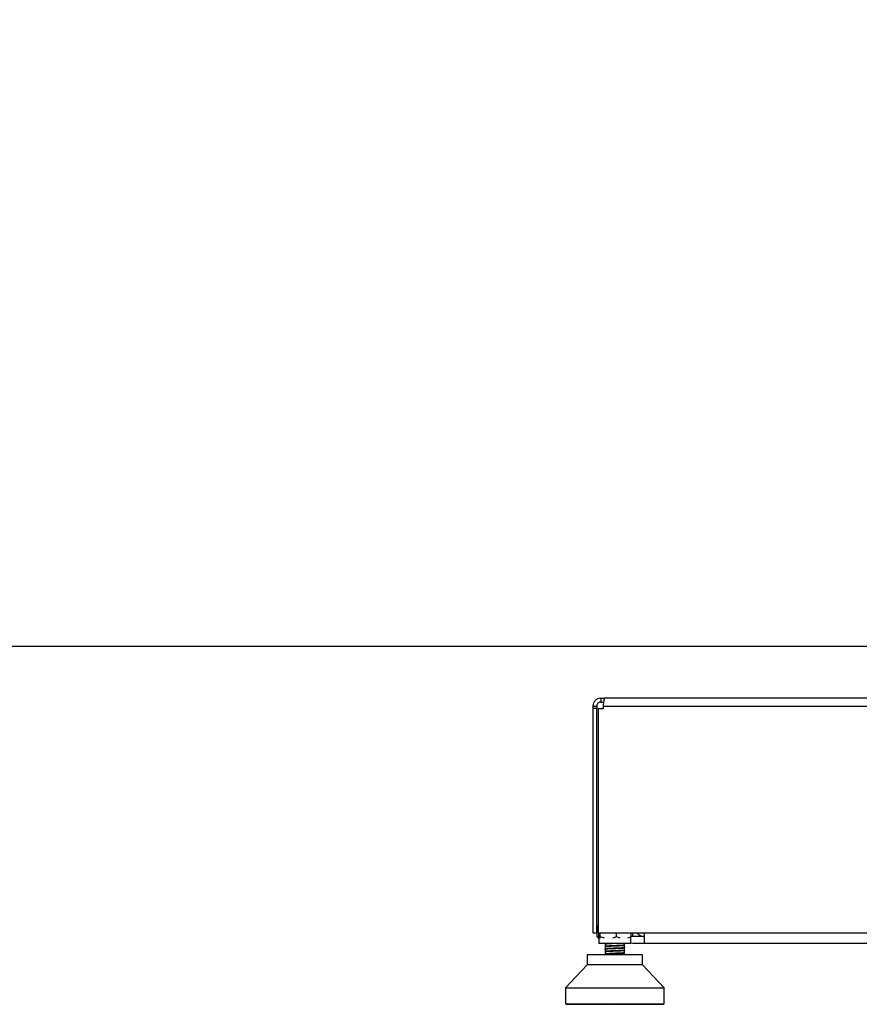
# Model space of a CAD drawing. Header units: millimetres. Extents: x 20 to 22981, y 40 to 19992.
# Tile 17 of 153: x 5284 to 6144, y 1752 to 2760. Entities that reach past the tile are written whole.
import ezdxf

# ---------------------------------------------------------------- set-up
doc = ezdxf.new("R2010")
doc.units = ezdxf.units.MM
doc.header["$LTSCALE"] = 2
doc.layers.add('COMPONENT_GEOMETRY', color=7, linetype='Continuous')
doc.styles.add('SLDTEXTSTYLE0', font='TXT', dxfattribs={"width": 0.75})
doc.dimstyles.new('SLDDIMSTYLE1', dxfattribs={"dimtxt": 100, "dimasz": 6.604, "dimexe": 0, "dimexo": 0.0625, "dimgap": 25, "dimtad": 0, "dimtih": 1, "dimtoh": 1, "dimdec": 1, "dimrnd": 1e-09, "dimzin": 12, "dimdsep": 46, "dimtxsty": 'SLDTEXTSTYLE0', "dimsah": 1, "dimcen": 0.09, "dimadec": 0, "dimazin": 3, "dimtfac": 1, "dimtdec": 1, "dimtofl": 0, "dimtmove": 0, "dimatfit": 3, "dimfxl": 1, "dimfrac": 2, "dimtolj": 1, "dimtzin": 12, "dimarcsym": 0})

# ---------------------------------------------------------------- blocks, each defined once
blk = doc.blocks.new('_D_4')
at = {"layer": 'COMPONENT_GEOMETRY', "color": 7}
for p, q in [((6756.8, 7959.5), (789.1, 7959.5)), ((795.5, 7959.5), (795.5, 5203.3)), ((595.4, 5183), (564.9, 5183)), ((564.9, 5183), (564.9, 5024.3)), ((995.5, 5183), (1026, 5183)), ((1026, 5183), (1026, 5024.3)), ((564.9, 5024.3), (595.4, 5024.3)), ((1026, 5024.3), (995.5, 5024.3)), ((795.5, 2118.5), (795.5, 4874.7)), ((6931, 2118.5), (789.1, 2118.5))]:
    blk.add_line(p, q, dxfattribs=at)
for points in [[(795.5, 7959.5), (794.5, 7952.9), (796.5, 7952.9)], [(795.5, 2118.5), (796.5, 2125.1), (794.5, 2125.1)]]:
    blk.add_solid(points, dxfattribs=at)
at = {"layer": 'COMPONENT_GEOMETRY', "color": 7, "char_height": 100, "attachment_point": 1, "style": 'SLDTEXTSTYLE0'}
for s, insert in [('9\'6.98"', (595.4, 5153.2)), ('2920.5mm', (467.3, 5003.6))]:
    blk.add_mtext(s, dxfattribs=dict(at, insert=insert))

msp = doc.modelspace()

# ---------------------------------------------------------------- linework, layer by layer
at = {"color": 7, "linetype": 'Continuous', "lineweight": 25}
for p, q in [((5871.29, 2057.49), (5875.29, 2057.49)), ((5871.29, 2057.49), (5871.29, 2055.09)), ((5875.29, 2057.49), (5875.29, 2055.09)), ((5879.29, 2065.49), (5879.29, 2061.49)), ((5879.29, 2065.49), (5883.29, 2065.49)), ((5879.29, 2061.49), (5882.44, 2061.49)), ((5882.12, 2057.49), (7676.46, 2057.49)), ((5882.12, 2055.09), (5882.12, 2057.49)), ((7675.29, 2065.49), (5883.29, 2065.49)), ((5871.29, 2055.09), (5871.29, 1825.49)), ((5875.29, 2055.09), (5871.29, 2055.09)), ((5875.29, 1825.49), (5875.29, 2055.09)), ((5876.92, 1825.49), (5876.92, 2055.09)), ((5876.92, 2055.09), (5882.12, 2055.09)), ((5871.29, 1825.49), (5875.29, 1825.49)), ((5876.92, 1832.5), (5875.5, 1831.76)), ((5875.5, 1831.76), (5876.36, 1832.39)), ((5875.5, 1821.35), (5875.5, 1831.76)), ((5876.92, 1832.93), (5876.31, 1832.46)), ((5876.92, 1825.49), (7681.66, 1825.49)), ((5877.05, 1825.49), (5877.05, 1821.35)), ((5877.25, 1825.49), (5877.25, 1814.49)), ((5878.85, 1821.35), (5878.85, 1825.49)), ((5895.54, 1821.35), (5895.54, 1825.49)), ((5910.44, 1821.35), (5910.44, 1825.49)), ((5911.99, 1821.5), (5911.99, 1825.49)), ((5923.79, 1825.49), (5923.79, 1814.49)), ((5875.5, 1821.35), (5876.32, 1820.75)), ((5877.36, 1820.38), (5875.5, 1821.35)), ((5876.27, 1820.68), (5877.25, 1819.92)), ((5877.51, 1819.93), (5877.05, 1821.35)), ((5910.25, 1814.49), (5877.25, 1814.49)), ((5878.85, 1821.35), (5878.39, 1819.93)), ((5883.09, 1819.93), (5878.85, 1821.35)), ((5883.75, 1814.49), (5883.75, 1814.13)), ((5883.75, 1813.97), (5883.75, 1811.52)), ((5895.54, 1821.35), (5891.3, 1819.93)), ((5899.33, 1819.93), (5895.54, 1821.35)), ((5903.75, 1812.82), (5903.75, 1814.49)), ((5910.44, 1821.35), (5906.65, 1819.93)), ((5909.99, 1819.93), (5910.44, 1821.35)), ((5910.25, 1814.49), (5910.25, 1820.74)), ((5912.29, 1814.49), (5910.25, 1814.65)), ((5923.79, 1821.49), (5912.29, 1821.49)), ((5923.79, 1814.49), (5912.29, 1814.49)), ((7634.79, 1814.49), (5923.79, 1814.49)), ((5883.67, 1812.14), (5883.69, 1812.12)), ((5883.67, 1809.53), (5883.69, 1809.52)), ((5883.75, 1811.37), (5883.75, 1808.93)), ((5883.75, 1808.76), (5883.75, 1806.32)), ((5883.75, 1806.16), (5883.75, 1803.71)), ((5903.75, 1812.67), (5903.75, 1812.71)), ((5903.75, 1810.22), (5903.75, 1812.66)), ((5903.75, 1810.07), (5903.75, 1810.11)), ((5903.75, 1807.62), (5903.75, 1810.06)), ((5903.75, 1805.01), (5903.75, 1807.46)), ((5903.75, 1802.74), (5903.75, 1804.84)), ((5903.8, 1812.77), (5903.87, 1812.76)), ((5903.8, 1810.17), (5903.88, 1810.15)), ((5903.8, 1804.96), (5903.88, 1804.94)), ((5903.81, 1807.56), (5903.88, 1807.55)), ((5865.39, 1802.74), (5865.39, 1792.52)), ((5922.1, 1802.74), (5865.39, 1802.74)), ((5883.75, 1803.55), (5883.75, 1802.74)), ((5922.1, 1792.52), (5922.1, 1802.74)), ((5865.39, 1792.52), (5843.33, 1768.9)), ((5882.04, 1792.52), (5865.39, 1792.52)), ((5922.1, 1792.52), (5882.04, 1792.52)), ((5944.17, 1768.9), (5922.1, 1792.52)), ((5843.33, 1768.9), (5843.33, 1752.83)), ((5843.33, 1768.9), (5872.94, 1768.9)), ((5872.94, 1768.9), (5944.17, 1768.9)), ((5944.17, 1752.83), (5944.17, 1768.9)), ((5843.33, 1752.83), (5944.17, 1752.83)), ((5843.99, 1752.51), (5843.99, 1752.83)), ((5844.32, 1752.2), (5843.99, 1752.51)), ((5843.99, 1752.51), (5844.09, 1752.51)), ((5844.09, 1752.83), (5844.09, 1752.51)), ((5844.09, 1752.51), (5844.39, 1752.2)), ((5844.26, 1752.51), (5844.26, 1752.83)), ((5844.61, 1752.2), (5844.26, 1752.51)), ((5844.26, 1752.51), (5844.58, 1752.51)), ((5844.32, 1752.2), (5844.39, 1752.2)), ((5844.39, 1752.2), (5844.61, 1752.2)), ((5844.58, 1752.83), (5844.58, 1752.51)), ((5844.58, 1752.51), (5844.86, 1752.2)), ((5844.61, 1752.2), (5844.86, 1752.2)), ((5844.86, 1752.2), (5845.32, 1752.2)), ((5844.94, 1752.51), (5844.94, 1752.83)), ((5845.32, 1752.2), (5844.94, 1752.51)), ((5844.94, 1752.51), (5845.5, 1752.51)), ((5845.32, 1752.2), (5845.74, 1752.2)), ((5845.5, 1752.83), (5845.5, 1752.51)), ((5845.5, 1752.51), (5845.74, 1752.2)), ((5845.74, 1752.2), (5846.44, 1752.2)), ((5846.04, 1752.51), (5846.04, 1752.83)), ((5846.44, 1752.2), (5846.04, 1752.51)), ((5846.04, 1752.51), (5846.83, 1752.51)), ((5846.44, 1752.2), (5847.03, 1752.2)), ((5846.83, 1752.83), (5846.83, 1752.51)), ((5846.83, 1752.51), (5847.03, 1752.2)), ((5847.03, 1752.2), (5847.97, 1752.2)), ((5847.55, 1752.51), (5847.55, 1752.83)), ((5847.55, 1752.51), (5848.55, 1752.51)), ((5847.97, 1752.2), (5847.55, 1752.51)), ((5847.97, 1752.2), (5848.72, 1752.2)), ((5848.55, 1752.83), (5848.55, 1752.51)), ((5848.55, 1752.51), (5848.72, 1752.2)), ((5848.72, 1752.2), (5849.88, 1752.2)), ((5849.45, 1752.51), (5849.45, 1752.83)), ((5849.88, 1752.2), (5849.45, 1752.51)), ((5849.45, 1752.51), (5850.67, 1752.51)), ((5849.88, 1752.2), (5850.79, 1752.2)), ((5850.67, 1752.83), (5850.67, 1752.51)), ((5850.67, 1752.51), (5850.79, 1752.2)), ((5850.79, 1752.2), (5852.17, 1752.2)), ((5851.73, 1752.51), (5851.73, 1752.83)), ((5851.73, 1752.51), (5853.15, 1752.51)), ((5852.17, 1752.2), (5851.73, 1752.51)), ((5852.17, 1752.2), (5853.24, 1752.2)), ((5853.15, 1752.83), (5853.15, 1752.51)), ((5853.15, 1752.51), (5853.24, 1752.2)), ((5853.24, 1752.2), (5854.82, 1752.2)), ((5854.37, 1752.51), (5854.37, 1752.83)), ((5854.37, 1752.51), (5855.98, 1752.51)), ((5854.82, 1752.2), (5854.37, 1752.51)), ((5854.82, 1752.2), (5856.02, 1752.2)), ((5855.98, 1752.83), (5855.98, 1752.51)), ((5855.98, 1752.51), (5856.02, 1752.2)), ((5856.02, 1752.2), (5857.8, 1752.2)), ((5857.35, 1752.51), (5857.35, 1752.83)), ((5857.8, 1752.2), (5857.35, 1752.51)), ((5857.35, 1752.51), (5859.13, 1752.51)), ((5857.8, 1752.2), (5859.13, 1752.2)), ((5859.13, 1752.83), (5859.13, 1752.51)), ((5859.13, 1752.51), (5859.13, 1752.2)), ((5859.13, 1752.2), (5861.08, 1752.2)), ((5860.63, 1752.51), (5860.63, 1752.83)), ((5861.08, 1752.2), (5860.63, 1752.51)), ((5860.63, 1752.51), (5862.57, 1752.51)), ((5861.08, 1752.2), (5862.53, 1752.2)), ((5862.57, 1752.51), (5862.53, 1752.2)), ((5862.53, 1752.2), (5864.64, 1752.2)), ((5862.57, 1752.83), (5862.57, 1752.51)), ((5864.2, 1752.51), (5864.2, 1752.83)), ((5864.2, 1752.51), (5866.28, 1752.51)), ((5864.64, 1752.2), (5864.2, 1752.51)), ((5864.64, 1752.2), (5866.2, 1752.2)), ((5866.28, 1752.51), (5866.2, 1752.2)), ((5866.2, 1752.2), (5868.45, 1752.2)), ((5866.28, 1752.83), (5866.28, 1752.51)), ((5868.02, 1752.51), (5868.02, 1752.83)), ((5868.45, 1752.2), (5868.02, 1752.51)), ((5868.02, 1752.51), (5870.23, 1752.51)), ((5868.45, 1752.2), (5870.11, 1752.2)), ((5870.23, 1752.51), (5870.11, 1752.2)), ((5870.11, 1752.2), (5872.48, 1752.2)), ((5870.23, 1752.83), (5870.23, 1752.51)), ((5872.06, 1752.51), (5872.06, 1752.83)), ((5872.48, 1752.2), (5872.06, 1752.51)), ((5872.06, 1752.51), (5874.37, 1752.51)), ((5872.48, 1752.2), (5874.22, 1752.2)), ((5874.37, 1752.51), (5874.22, 1752.2)), ((5874.22, 1752.2), (5876.57, 1752.2)), ((5874.37, 1752.83), (5874.37, 1752.51)), ((5876.28, 1752.51), (5876.28, 1752.83)), ((5876.69, 1752.2), (5876.28, 1752.51)), ((5876.28, 1752.51), (5878.68, 1752.51)), ((5876.69, 1752.2), (5878.49, 1752.2)), ((5878.68, 1752.51), (5878.49, 1752.2)), ((5878.49, 1752.2), (5880.36, 1752.2)), ((5878.68, 1752.83), (5878.68, 1752.51)), ((5880.36, 1752.2), (5880.7, 1752.35)), ((5880.36, 1752.2), (5881.04, 1752.2)), ((5880.66, 1752.51), (5880.66, 1752.83)), ((5880.66, 1752.51), (5883.12, 1752.51)), ((5881.04, 1752.2), (5880.66, 1752.51)), ((5881.04, 1752.2), (5882.89, 1752.2)), ((5883.12, 1752.51), (5882.89, 1752.2)), ((5882.89, 1752.2), (5884.25, 1752.2)), ((5883.12, 1752.83), (5883.12, 1752.51)), ((5883.12, 1752.51), (5884.64, 1752.51)), ((5884.25, 1752.2), (5884.64, 1752.51)), ((5884.25, 1752.2), (5885.08, 1752.2)), ((5884.64, 1752.51), (5884.64, 1752.83)), ((5885.08, 1752.2), (5885.28, 1752.24)), ((5885.14, 1752.51), (5885.14, 1752.83)), ((5885.5, 1752.2), (5885.14, 1752.51)), ((5885.14, 1752.51), (5887.65, 1752.51)), ((5885.5, 1752.2), (5887.39, 1752.2)), ((5887.65, 1752.51), (5887.39, 1752.2)), ((5887.39, 1752.2), (5888.23, 1752.2)), ((5887.65, 1752.83), (5887.65, 1752.51)), ((5887.65, 1752.51), (5888.59, 1752.51)), ((5888.23, 1752.2), (5888.59, 1752.51)), ((5888.23, 1752.2), (5889.07, 1752.2)), ((5888.59, 1752.51), (5888.59, 1752.83)), ((5889.07, 1752.2), (5889.43, 1752.51)), ((5889.43, 1752.51), (5889.43, 1752.83)), ((5889.7, 1752.51), (5889.7, 1752.83)), ((5890.04, 1752.2), (5889.7, 1752.51)), ((5889.7, 1752.51), (5892.24, 1752.51)), ((5890.04, 1752.2), (5891.94, 1752.2)), ((5892.24, 1752.51), (5891.94, 1752.2)), ((5891.94, 1752.2), (5892.26, 1752.2)), ((5892.24, 1752.83), (5892.24, 1752.51)), ((5892.24, 1752.51), (5892.59, 1752.51)), ((5892.26, 1752.2), (5892.59, 1752.51)), ((5892.26, 1752.2), (5893.1, 1752.2)), ((5892.59, 1752.51), (5892.59, 1752.83)), ((5893.1, 1752.2), (5893.43, 1752.51)), ((5893.43, 1752.51), (5893.43, 1752.83)), ((5894.06, 1752.51), (5894.06, 1752.83)), ((5894.39, 1752.2), (5894.06, 1752.51)), ((5894.06, 1752.51), (5894.29, 1752.51)), ((5894.29, 1752.51), (5894.29, 1752.83)), ((5894.29, 1752.51), (5896.83, 1752.51)), ((5894.6, 1752.2), (5894.29, 1752.51)), ((5894.39, 1752.2), (5894.6, 1752.2)), ((5894.6, 1752.2), (5896.5, 1752.2)), ((5896.83, 1752.51), (5896.5, 1752.2)), ((5896.5, 1752.2), (5897.14, 1752.2)), ((5896.83, 1752.83), (5896.83, 1752.51)), ((5897.14, 1752.2), (5897.44, 1752.51)), ((5897.14, 1752.2), (5897.46, 1752.2)), ((5897.44, 1752.51), (5897.44, 1752.83)), ((5897.44, 1752.51), (5897.79, 1752.51)), ((5897.46, 1752.2), (5897.79, 1752.51)), ((5897.79, 1752.51), (5897.79, 1752.83)), ((5898.07, 1752.51), (5898.07, 1752.83)), ((5898.42, 1752.2), (5898.07, 1752.51)), ((5898.07, 1752.51), (5898.88, 1752.51)), ((5898.42, 1752.2), (5899.16, 1752.2)), ((5898.88, 1752.51), (5898.88, 1752.83)), ((5899.16, 1752.2), (5898.88, 1752.51)), ((5898.88, 1752.51), (5901.4, 1752.51)), ((5899.16, 1752.2), (5901.05, 1752.2)), ((5901.4, 1752.51), (5901.05, 1752.2)), ((5901.05, 1752.2), (5901.15, 1752.2)), ((5901.15, 1752.2), (5901.41, 1752.51)), ((5901.15, 1752.2), (5901.99, 1752.2)), ((5901.4, 1752.83), (5901.4, 1752.51)), ((5901.41, 1752.51), (5901.41, 1752.83)), ((5901.99, 1752.2), (5902.2, 1752.25)), ((5902.03, 1752.51), (5902.03, 1752.83)), ((5902.41, 1752.2), (5902.03, 1752.51)), ((5902.03, 1752.51), (5903.43, 1752.51)), ((5902.41, 1752.2), (5903.67, 1752.2)), ((5903.43, 1752.51), (5903.43, 1752.83)), ((5903.67, 1752.2), (5903.43, 1752.51)), ((5903.43, 1752.51), (5905.91, 1752.51)), ((5903.67, 1752.2), (5905.53, 1752.2)), ((5905.91, 1752.51), (5905.53, 1752.2)), ((5905.53, 1752.2), (5906.33, 1752.2)), ((5905.91, 1752.83), (5905.91, 1752.51)), ((5905.93, 1752.51), (5905.93, 1752.83)), ((5906.33, 1752.2), (5905.93, 1752.51)), ((5905.93, 1752.51), (5907.89, 1752.51)), ((5906.33, 1752.2), (5908.09, 1752.2)), ((5907.89, 1752.51), (5907.89, 1752.83)), ((5908.09, 1752.2), (5907.89, 1752.51)), ((5907.89, 1752.51), (5910.31, 1752.51)), ((5908.09, 1752.2), (5909.91, 1752.2)), ((5910.31, 1752.51), (5909.91, 1752.2)), ((5909.91, 1752.2), (5910.14, 1752.2)), ((5910.14, 1752.2), (5912.4, 1752.2)), ((5910.31, 1752.83), (5910.31, 1752.51)), ((5912.23, 1752.51), (5912.23, 1752.83)), ((5912.23, 1752.51), (5914.56, 1752.51)), ((5912.4, 1752.2), (5912.23, 1752.51)), ((5912.4, 1752.2), (5914.15, 1752.2)), ((5914.56, 1752.51), (5914.15, 1752.2)), ((5914.15, 1752.2), (5916.54, 1752.2)), ((5914.56, 1752.83), (5914.56, 1752.51)), ((5916.41, 1752.51), (5916.41, 1752.83)), ((5916.41, 1752.51), (5918.65, 1752.51)), ((5916.54, 1752.2), (5916.41, 1752.51)), ((5916.54, 1752.2), (5918.21, 1752.2)), ((5918.65, 1752.51), (5918.21, 1752.2)), ((5918.21, 1752.2), (5920.49, 1752.2)), ((5918.65, 1752.83), (5918.65, 1752.51)), ((5920.4, 1752.51), (5920.4, 1752.83)), ((5920.49, 1752.2), (5920.4, 1752.51)), ((5920.4, 1752.51), (5922.51, 1752.51)), ((5920.49, 1752.2), (5922.07, 1752.2)), ((5922.51, 1752.51), (5922.07, 1752.2)), ((5922.07, 1752.2), (5924.21, 1752.2)), ((5922.51, 1752.83), (5922.51, 1752.51)), ((5924.17, 1752.51), (5924.17, 1752.83)), ((5924.21, 1752.2), (5924.17, 1752.51)), ((5924.17, 1752.51), (5926.14, 1752.51)), ((5924.21, 1752.2), (5925.69, 1752.2)), ((5926.14, 1752.51), (5925.69, 1752.2)), ((5925.69, 1752.2), (5927.68, 1752.2)), ((5926.14, 1752.83), (5926.14, 1752.51)), ((5927.67, 1752.51), (5927.67, 1752.83)), ((5927.68, 1752.2), (5927.67, 1752.51)), ((5927.67, 1752.51), (5929.48, 1752.51)), ((5927.68, 1752.2), (5929.04, 1752.2)), ((5929.48, 1752.51), (5929.04, 1752.2)), ((5929.04, 1752.2), (5930.85, 1752.2)), ((5929.48, 1752.83), (5929.48, 1752.51)), ((5930.85, 1752.2), (5930.88, 1752.51)), ((5930.85, 1752.2), (5932.08, 1752.2)), ((5930.88, 1752.51), (5930.88, 1752.83)), ((5930.88, 1752.51), (5932.53, 1752.51)), ((5932.53, 1752.51), (5932.08, 1752.2)), ((5932.08, 1752.2), (5933.7, 1752.2)), ((5932.53, 1752.83), (5932.53, 1752.51)), ((5933.7, 1752.2), (5933.78, 1752.51)), ((5933.7, 1752.2), (5934.8, 1752.2)), ((5933.78, 1752.51), (5933.78, 1752.83)), ((5933.78, 1752.51), (5935.24, 1752.51)), ((5935.24, 1752.51), (5934.8, 1752.2)), ((5934.8, 1752.2), (5936.22, 1752.2)), ((5935.24, 1752.83), (5935.24, 1752.51)), ((5936.22, 1752.2), (5936.34, 1752.51)), ((5936.22, 1752.2), (5937.16, 1752.2)), ((5936.34, 1752.51), (5936.34, 1752.83)), ((5936.34, 1752.51), (5937.59, 1752.51)), ((5937.59, 1752.51), (5937.16, 1752.2)), ((5937.16, 1752.2), (5938.37, 1752.2)), ((5937.59, 1752.83), (5937.59, 1752.51)), ((5938.37, 1752.2), (5938.53, 1752.51)), ((5938.37, 1752.2), (5939.16, 1752.2)), ((5938.53, 1752.51), (5938.53, 1752.83)), ((5938.53, 1752.51), (5939.58, 1752.51)), ((5939.58, 1752.51), (5939.16, 1752.2)), ((5939.16, 1752.2), (5940.14, 1752.2)), ((5939.58, 1752.83), (5939.58, 1752.51)), ((5940.14, 1752.2), (5940.34, 1752.51)), ((5940.14, 1752.2), (5940.77, 1752.2)), ((5940.34, 1752.51), (5940.34, 1752.83)), ((5940.34, 1752.51), (5941.17, 1752.51)), ((5941.17, 1752.51), (5940.77, 1752.2)), ((5940.77, 1752.2), (5941.52, 1752.2)), ((5941.17, 1752.83), (5941.17, 1752.51)), ((5941.52, 1752.2), (5941.75, 1752.51)), ((5941.52, 1752.2), (5941.97, 1752.2)), ((5941.75, 1752.51), (5941.75, 1752.83)), ((5941.75, 1752.51), (5942.36, 1752.51)), ((5942.36, 1752.51), (5941.97, 1752.2)), ((5941.97, 1752.2), (5942.49, 1752.2)), ((5942.36, 1752.83), (5942.36, 1752.51)), ((5942.49, 1752.2), (5942.75, 1752.51)), ((5942.49, 1752.2), (5942.77, 1752.2)), ((5942.75, 1752.51), (5942.75, 1752.83)), ((5942.75, 1752.51), (5943.13, 1752.51)), ((5943.13, 1752.51), (5942.77, 1752.2)), ((5942.77, 1752.2), (5943.04, 1752.2)), ((5943.04, 1752.2), (5943.34, 1752.51)), ((5943.04, 1752.2), (5943.15, 1752.2)), ((5943.13, 1752.83), (5943.13, 1752.51)), ((5943.48, 1752.51), (5943.15, 1752.2)), ((5943.17, 1752.2), (5943.5, 1752.51)), ((5943.34, 1752.51), (5943.34, 1752.83)), ((5943.34, 1752.51), (5943.48, 1752.51)), ((5943.48, 1752.83), (5943.48, 1752.51)), ((5943.5, 1752.51), (5943.5, 1752.83))]:
    msp.add_line(p, q, dxfattribs=at)
at = {"color": 8, "linetype": 'Continuous', "lineweight": 25}
for p, q in [((5844.09, 1752.51), (5844.26, 1752.51)), ((5844.58, 1752.51), (5844.94, 1752.51)), ((5845.5, 1752.51), (5846.04, 1752.51)), ((5846.83, 1752.51), (5847.55, 1752.51)), ((5848.55, 1752.51), (5849.45, 1752.51)), ((5850.67, 1752.51), (5851.73, 1752.51)), ((5853.15, 1752.51), (5854.37, 1752.51)), ((5855.98, 1752.51), (5857.35, 1752.51)), ((5859.13, 1752.51), (5860.63, 1752.51)), ((5862.57, 1752.51), (5864.2, 1752.51)), ((5866.28, 1752.51), (5868.02, 1752.51)), ((5870.23, 1752.51), (5872.06, 1752.51)), ((5874.37, 1752.51), (5876.28, 1752.51)), ((5878.68, 1752.51), (5880.66, 1752.51)), ((5884.64, 1752.51), (5885.14, 1752.51)), ((5888.59, 1752.51), (5889.43, 1752.51)), ((5892.59, 1752.51), (5893.43, 1752.51)), ((5896.83, 1752.51), (5897.44, 1752.51)), ((5901.4, 1752.51), (5901.41, 1752.51)), ((5901.41, 1752.51), (5902.03, 1752.51)), ((5905.91, 1752.51), (5905.93, 1752.51)), ((5910.31, 1752.51), (5912.23, 1752.51)), ((5914.56, 1752.51), (5916.41, 1752.51)), ((5918.65, 1752.51), (5920.4, 1752.51)), ((5922.51, 1752.51), (5924.17, 1752.51)), ((5926.14, 1752.51), (5927.67, 1752.51)), ((5929.48, 1752.51), (5930.88, 1752.51)), ((5932.53, 1752.51), (5933.78, 1752.51)), ((5935.24, 1752.51), (5936.34, 1752.51)), ((5937.59, 1752.51), (5938.53, 1752.51)), ((5939.58, 1752.51), (5940.34, 1752.51)), ((5941.17, 1752.51), (5941.75, 1752.51)), ((5942.36, 1752.51), (5942.75, 1752.51)), ((5943.13, 1752.51), (5943.34, 1752.51)), ((5943.48, 1752.51), (5943.5, 1752.51))]:
    msp.add_line(p, q, dxfattribs=at)
at = {"color": 7, "linetype": 'Continuous', "lineweight": 25, "flags": 128}
msp.add_lwpolyline([(5912.29, 1821.49), (5911.12, 1821.61), (5910.44, 1821.78)], dxfattribs=at)
at = {"color": 7, "linetype": 'Continuous', "lineweight": 25}
msp.add_arc((5924.29, 1831.49), 10, 216.8699, 267.13402, dxfattribs=at)
for points, knots in [([(5879.29, 2065.49), (5878.27, 2065.38), (5876.71, 2065.21), (5874.86, 2064.21), (5873.59, 2063.19), (5872.57, 2061.92), (5871.57, 2060.07), (5871.4, 2058.51), (5871.29, 2057.49)], [0, 0, 0, 0, 0.24116507, 0.36951634, 0.5, 0.63048366, 0.75883493, 1, 1, 1, 1]), ([(5879.29, 2061.49), (5879.04, 2061.48), (5878.53, 2061.45), (5877.52, 2061.14), (5876.38, 2060.4), (5875.64, 2059.26), (5875.33, 2058.25), (5875.3, 2057.74), (5875.29, 2057.49)], [0, 0, 0, 0, 0.1166597, 0.2403658, 0.5, 0.7596342, 0.8833403, 1, 1, 1, 1]), ([(5882.12, 2057.49), (5882.16, 2058.51), (5882.23, 2060.07), (5882.49, 2061.92), (5882.7, 2063.19), (5882.92, 2064.21), (5883.18, 2065.21), (5883.25, 2065.38), (5883.29, 2065.49)], [0, 0, 0, 0, 0.2411651, 0.3695163, 0.5, 0.6304837, 0.7588349, 1, 1, 1, 1]), ([(5883.69, 1814), (5883.68, 1814), (5883.67, 1814), (5883.72, 1813.99), (5883.75, 1813.99)], [0, 0, 0, 0, 0.4154149, 1, 1, 1, 1]), ([(5888.93, 1814.49), (5888.09, 1814.45), (5886.4, 1814.37), (5884.68, 1814.25), (5883.74, 1814.15), (5883.74, 1814.09), (5883.74, 1814.07)], [0, 0, 0, 0, 0.2906979, 0.5869318, 0.8835507, 1, 1, 1, 1]), ([(5885.31, 1814.36), (5884.71, 1814.3), (5883.92, 1814.23), (5883.84, 1814.17), (5883.82, 1814.15)], [0, 0, 0, 0, 0.7582837, 1, 1, 1, 1]), ([(5883.94, 1813.97), (5883.89, 1813.99), (5883.74, 1814.07), (5884.67, 1814.15), (5885.31, 1814.2)], [0, 0, 0, 0, 0.30679187, 1, 1, 1, 1]), ([(5887.5, 1814.49), (5887.16, 1814.47), (5886.3, 1814.43), (5885.68, 1814.39), (5885.31, 1814.36)], [0, 0, 0, 0, 0.3938142, 1, 1, 1, 1]), ([(5885.31, 1814.2), (5885.69, 1814.23), (5886.48, 1814.28), (5888.24, 1814.38), (5889.81, 1814.45), (5890.73, 1814.49)], [0, 0, 0, 0, 0.281696, 0.5832337, 1, 1, 1, 1]), ([(5883.7, 1806.19), (5883.69, 1806.19), (5883.68, 1806.18), (5883.72, 1806.18), (5883.75, 1806.18)], [0, 0, 0, 0, 0.49990566, 1, 1, 1, 1]), ([(5903.75, 1812.71), (5903.7, 1812.69), (5903.6, 1812.62), (5902.39, 1812.51), (5900.42, 1812.39), (5897.8, 1812.26), (5894.84, 1812.14), (5891.77, 1812.01), (5888.89, 1811.89), (5886.41, 1811.76), (5884.67, 1811.64), (5883.74, 1811.54), (5883.74, 1811.49), (5883.75, 1811.47)], [0, 0, 0, 0, 0.06388607, 0.16407674, 0.26429161, 0.36442477, 0.46467873, 0.56478446, 0.66504126, 0.76516784, 0.86539011, 0.96557213, 1, 1, 1, 1]), ([(5903.75, 1810.11), (5903.7, 1810.08), (5903.58, 1810.01), (5902.38, 1809.9), (5900.4, 1809.78), (5897.78, 1809.66), (5894.81, 1809.53), (5891.75, 1809.41), (5888.86, 1809.28), (5886.4, 1809.16), (5884.65, 1809.04), (5883.73, 1808.94), (5883.74, 1808.88), (5883.75, 1808.87)], [0, 0, 0, 0, 0.0640429, 0.1642394, 0.264298, 0.3644648, 0.4645759, 0.5646871, 0.6648539, 0.7649125, 0.865109, 0.9651535, 1, 1, 1, 1]), ([(5903.76, 1807.51), (5903.71, 1807.48), (5903.59, 1807.41), (5902.38, 1807.3), (5900.37, 1807.18), (5897.76, 1807.05), (5894.79, 1806.93), (5891.73, 1806.8), (5888.84, 1806.68), (5886.39, 1806.56), (5884.63, 1806.43), (5883.73, 1806.33), (5883.74, 1806.28), (5883.74, 1806.26)], [0, 0, 0, 0, 0.0685351, 0.1681037, 0.2675774, 0.3671804, 0.4666333, 0.5662335, 0.6657136, 0.765275, 0.8648122, 0.9643153, 1, 1, 1, 1]), ([(5903.76, 1804.9), (5903.7, 1804.88), (5903.58, 1804.81), (5902.37, 1804.7), (5900.35, 1804.57), (5897.74, 1804.45), (5894.76, 1804.32), (5891.7, 1804.2), (5888.82, 1804.08), (5886.37, 1803.95), (5884.63, 1803.83), (5883.74, 1803.73), (5883.74, 1803.68), (5883.75, 1803.66)], [0, 0, 0, 0, 0.06813018, 0.16810092, 0.26816716, 0.36819326, 0.46820207, 0.56828142, 0.66824149, 0.76834546, 0.86829845, 0.96838848, 1, 1, 1, 1]), ([(5885.31, 1811.75), (5884.72, 1811.7), (5884.11, 1811.64), (5883.86, 1811.58), (5883.8, 1811.57), (5883.82, 1811.56), (5883.84, 1811.55)], [0, 0, 0, 0, 0.8023286, 0.815247, 0.9186157, 1, 1, 1, 1]), ([(5883.94, 1808.76), (5883.88, 1808.79), (5883.8, 1808.82), (5884.04, 1808.86), (5884.38, 1808.92), (5884.91, 1808.96), (5885.31, 1809)], [0, 0, 0, 0, 0.30564186, 0.42543242, 0.55589781, 1, 1, 1, 1]), ([(5883.88, 1811.37), (5883.85, 1811.39), (5883.78, 1811.46), (5884.68, 1811.55), (5885.31, 1811.6)], [0, 0, 0, 0, 0.3077326, 1, 1, 1, 1]), ([(5885.31, 1803.94), (5884.69, 1803.89), (5883.92, 1803.82), (5883.84, 1803.75), (5883.83, 1803.74)], [0, 0, 0, 0, 0.8038398, 1, 1, 1, 1]), ([(5883.94, 1806.16), (5883.89, 1806.18), (5883.78, 1806.24), (5884.26, 1806.29), (5884.76, 1806.35), (5885.1, 1806.37), (5885.31, 1806.39)], [0, 0, 0, 0, 0.30593235, 0.65203937, 0.77814965, 1, 1, 1, 1]), ([(5885.31, 1809.15), (5884.93, 1809.12), (5884.32, 1809.06), (5883.84, 1808.99), (5883.9, 1808.96), (5883.92, 1808.95)], [0, 0, 0, 0, 0.5072124, 0.7989752, 1, 1, 1, 1]), ([(5885.31, 1806.55), (5885.29, 1806.55), (5885.09, 1806.53), (5884.48, 1806.48), (5883.82, 1806.41), (5883.9, 1806.35), (5883.92, 1806.34)], [0, 0, 0, 0, 0.0241696, 0.2247034, 0.78925, 1, 1, 1, 1]), ([(5903.56, 1812.82), (5903.61, 1812.79), (5903.66, 1812.76), (5903.19, 1812.68), (5902.1, 1812.56), (5899.73, 1812.44), (5897.77, 1812.34), (5896.54, 1812.28), (5894.63, 1812.21), (5891.54, 1812.08), (5887.8, 1811.92), (5886.14, 1811.81), (5885.31, 1811.75)], [0, 0, 0, 0, 0.0848778, 0.0935703, 0.2372944, 0.3895984, 0.4663443, 0.4927235, 0.5428316, 0.6953385, 0.8475358, 1, 1, 1, 1]), ([(5885.31, 1811.6), (5886.13, 1811.65), (5887.16, 1811.72), (5888.69, 1811.8), (5889.2, 1811.82), (5889.46, 1811.83), (5889.57, 1811.84), (5889.62, 1811.84), (5889.62, 1811.84), (5889.64, 1811.84), (5889.77, 1811.85), (5890.19, 1811.87), (5891.09, 1811.91), (5891.99, 1811.94), (5892.58, 1811.97), (5892.67, 1811.97), (5892.69, 1811.97), (5892.69, 1811.97), (5892.7, 1811.97), (5892.7, 1811.97), (5892.7, 1811.97), (5892.72, 1811.97), (5892.81, 1811.98), (5893.63, 1812.01), (5895.11, 1812.07), (5897.17, 1812.16), (5899.62, 1812.27), (5902.04, 1812.42), (5903.58, 1812.54), (5903.54, 1812.61), (5903.53, 1812.64)], [0, 0, 0, 0, 0.1568714, 0.1963287, 0.2160644, 0.2259334, 0.230868, 0.2314848, 0.2315041, 0.2319383, 0.2339439, 0.2483921, 0.2873172, 0.3486837, 0.3579428, 0.3591249, 0.359718, 0.3600151, 0.3601638, 0.3601824, 0.3601917, 0.3601963, 0.3628567, 0.3713067, 0.4593214, 0.5398412, 0.6251391, 0.7829879, 0.940847, 1, 1, 1, 1]), ([(5903.56, 1810.22), (5903.59, 1810.19), (5903.66, 1810.1), (5902.1, 1809.96), (5899.26, 1809.8), (5895.52, 1809.64), (5892.77, 1809.53), (5890.23, 1809.41), (5887.73, 1809.31), (5886.13, 1809.2), (5885.31, 1809.15)], [0, 0, 0, 0, 0.0850541, 0.2375494, 0.3900441, 0.5423997, 0.6947756, 0.703966, 0.8487959, 1, 1, 1, 1]), ([(5885.31, 1809), (5886.12, 1809.05), (5887.36, 1809.13), (5889.69, 1809.24), (5892.23, 1809.35), (5895.58, 1809.48), (5899.3, 1809.65), (5902.08, 1809.81), (5903.59, 1809.94), (5903.55, 1810.01), (5903.54, 1810.03)], [0, 0, 0, 0, 0.15490215, 0.23622067, 0.31719111, 0.4770023, 0.62923374, 0.78640155, 0.94356354, 1, 1, 1, 1]), ([(5903.73, 1807.61), (5903.74, 1807.61), (5903.81, 1807.58), (5903.44, 1807.49), (5902.14, 1807.36), (5899.25, 1807.19), (5896.14, 1807.07), (5893.95, 1806.97), (5892.64, 1806.91), (5891.52, 1806.87), (5890.52, 1806.83), (5889.91, 1806.8), (5889.15, 1806.77), (5887.37, 1806.68), (5886.13, 1806.6), (5885.31, 1806.55)], [0, 0, 0, 0, 0.0053469, 0.0899243, 0.2373692, 0.3896091, 0.5419361, 0.6181803, 0.6447182, 0.6949489, 0.7507702, 0.7667316, 0.7717197, 0.8478084, 1, 1, 1, 1]), ([(5885.31, 1806.39), (5886.13, 1806.45), (5887.16, 1806.52), (5888.69, 1806.59), (5889.2, 1806.61), (5889.46, 1806.62), (5889.57, 1806.63), (5889.61, 1806.63), (5889.63, 1806.63), (5889.72, 1806.64), (5890.36, 1806.67), (5892.26, 1806.75), (5894.87, 1806.85), (5897.11, 1806.95), (5898.24, 1807), (5898.94, 1807.04), (5900.11, 1807.09), (5901.56, 1807.17), (5902.85, 1807.28), (5903.27, 1807.33), (5903.45, 1807.36)], [0, 0, 0, 0, 0.1680778, 0.2103486, 0.23149, 0.2420614, 0.2473471, 0.2480079, 0.2480491, 0.2491607, 0.2606547, 0.3385095, 0.5050269, 0.5881873, 0.6371358, 0.6649665, 0.6915572, 0.8175559, 0.9199141, 1, 1, 1, 1]), ([(5903.62, 1805.01), (5903.62, 1804.98), (5903.63, 1804.89), (5902.11, 1804.76), (5899.25, 1804.59), (5895.5, 1804.43), (5891.52, 1804.27), (5887.8, 1804.1), (5886.14, 1804), (5885.31, 1803.94)], [0, 0, 0, 0, 0.0852944, 0.237658, 0.3900254, 0.5446885, 0.6949167, 0.8474546, 1, 1, 1, 1]), ([(5885.31, 1803.79), (5886.04, 1803.84), (5887.26, 1803.92), (5889.52, 1804.03), (5891.49, 1804.11), (5893.45, 1804.2), (5896.13, 1804.3), (5899.24, 1804.44), (5902.22, 1804.6), (5903.08, 1804.71), (5903.51, 1804.77)], [0, 0, 0, 0, 0.1502827, 0.2491568, 0.3264185, 0.4162046, 0.5002682, 0.668379, 0.8336653, 1, 1, 1, 1]), ([(5903.75, 1810.82), (5903.83, 1810.8), (5903.94, 1810.78), (5903.84, 1810.77), (5903.82, 1810.76)], [0, 0, 0, 0, 0.8126572, 1, 1, 1, 1]), ([(5883.9, 1803.56), (5883.87, 1803.58), (5883.76, 1803.66), (5884.68, 1803.74), (5885.31, 1803.79)], [0, 0, 0, 0, 0.3072156, 1, 1, 1, 1]), ([(5903.75, 1803.03), (5903.8, 1803.02), (5903.94, 1802.99), (5903.84, 1802.97), (5903.78, 1802.95)], [0, 0, 0, 0, 0.3721929, 1, 1, 1, 1])]:
    msp.add_open_spline(points, degree=3, knots=knots, dxfattribs=at)

# ---------------------------------------------------------------- dimensions: what is measured, and where the dimension line sits
at = {"layer": 'COMPONENT_GEOMETRY', "color": 7}
dim = msp.add_linear_dim(base=(795.47, 7959.49), p1=(6933.49, 2118.49), p2=(6759.31, 7959.49), angle=90, dimstyle='SLDDIMSTYLE1', dxfattribs=at)
dim.commit()
dim.dimension.update_dxf_attribs({"geometry": '_D_4', "text_midpoint": (795.47, 5038.99), "dimtype": 160})

doc.saveas('drawing.dxf')
